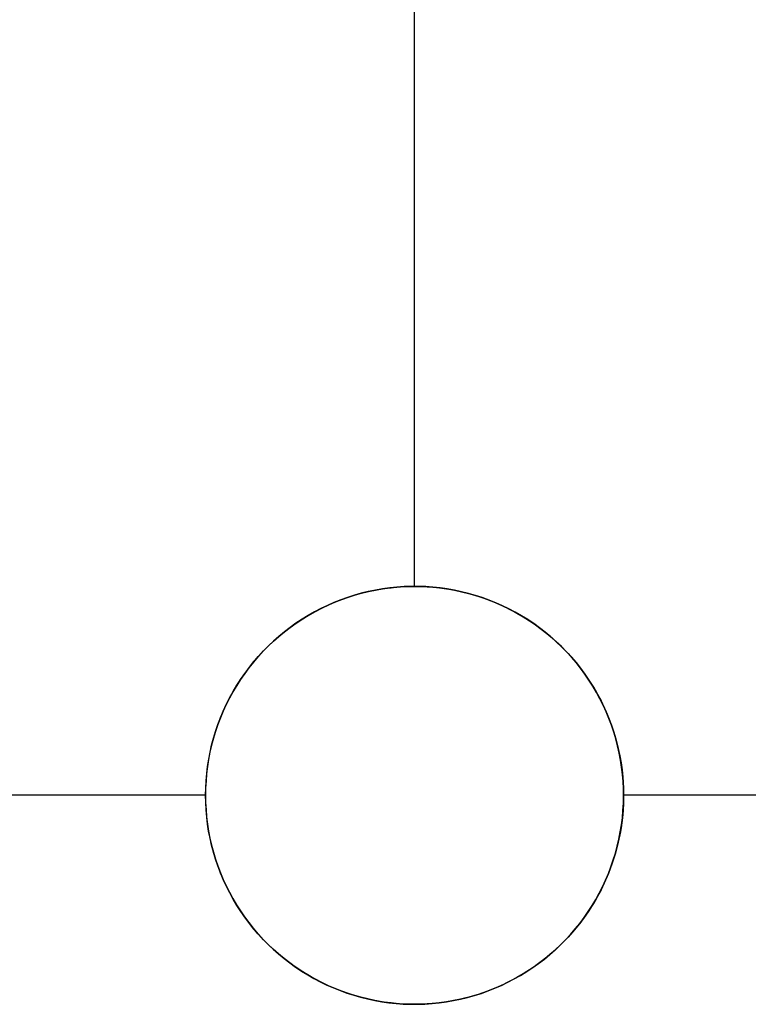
# Model space of a CAD drawing. Header units: millimetres. Extents: x 560 to 900, y 2299 to 2636.
# Tile 22 of 44: x 692 to 762, y 2448 to 2542. Entities that reach past the tile are written whole.
import ezdxf

# ---------------------------------------------------------------- set-up
doc = ezdxf.new("R2010")
doc.units = ezdxf.units.MM

msp = doc.modelspace()

# ---------------------------------------------------------------- linework, layer by layer
for points in [[(730, 2487.856), (730, 2617.856)], [(730, 2487.856), (730, 2617.856)], [(710, 2467.856), (610, 2467.856)], [(710, 2467.856), (610, 2467.856)], [(850, 2467.856), (750, 2467.856)], [(850, 2467.856), (750, 2467.856)]]:
    msp.add_lwpolyline(points)
at = {"extrusion": (4.54545e-05, -8.01486e-06, 1)}
for points in [[(839.998, 2467.856), (839.933, 2471.648), (839.737, 2475.435), (839.41, 2479.213), (838.954, 2482.977), (838.368, 2486.724), (837.653, 2490.448), (836.811, 2494.145), (835.841, 2497.811), (834.745, 2501.442), (833.526, 2505.033), (832.183, 2508.579), (830.718, 2512.077), (829.134, 2515.522), (827.432, 2518.911), (825.615, 2522.239), (823.683, 2525.503), (821.64, 2528.698), (819.489, 2531.82), (817.231, 2534.867), (814.869, 2537.834), (812.407, 2540.718), (809.846, 2543.515), (807.191, 2546.222), (804.444, 2548.836), (801.609, 2551.354), (798.688, 2553.773), (795.686, 2556.09), (792.605, 2558.301), (789.451, 2560.406), (786.225, 2562.4), (782.933, 2564.282), (779.578, 2566.049), (776.164, 2567.7), (772.695, 2569.232), (769.175, 2570.643), (765.609, 2571.932), (762, 2573.098), (758.354, 2574.139), (754.674, 2575.053), (750.964, 2575.84), (747.229, 2576.498), (743.474, 2577.027), (739.703, 2577.427), (735.921, 2577.697), (732.131, 2577.835), (728.339, 2577.844), (724.549, 2577.721), (720.765, 2577.468), (716.993, 2577.085), (713.235, 2576.571), (709.498, 2575.929), (705.785, 2575.158), (702.101, 2574.26), (698.45, 2573.235), (694.836, 2572.085), (691.265, 2570.811), (687.739, 2569.415), (684.263, 2567.898), (680.842, 2566.262), (677.479, 2564.509), (674.179, 2562.641), (670.945, 2560.661), (667.781, 2558.57), (664.692, 2556.372), (661.679, 2554.068), (658.748, 2551.662), (655.902, 2549.156), (653.144, 2546.554), (650.477, 2543.858), (647.904, 2541.072), (645.429, 2538.199), (643.055, 2535.242), (640.784, 2532.205), (638.619, 2529.092), (636.562, 2525.906), (634.617, 2522.651), (632.785, 2519.33), (631.069, 2515.949), (629.47, 2512.51), (627.99, 2509.019), (626.632, 2505.478)], [(626.632, 2505.478), (625.394, 2501.884), (624.28, 2498.249), (623.293, 2494.578), (622.434, 2490.875), (621.702, 2487.145), (621.101, 2483.391), (620.629, 2479.619), (620.288, 2475.833), (620.078, 2472.037), (619.999, 2468.236), (620.051, 2464.435), (620.235, 2460.638), (620.55, 2456.85), (620.996, 2453.074), (621.572, 2449.317), (622.277, 2445.581), (623.111, 2441.872), (624.073, 2438.194), (625.161, 2434.552), (626.374, 2430.949), (627.712, 2427.391), (629.171, 2423.88), (630.751, 2420.423), (632.449, 2417.022), (634.264, 2413.681), (636.193, 2410.406), (638.234, 2407.199), (640.385, 2404.064), (642.643, 2401.005), (645.005, 2398.027), (647.468, 2395.132), (650.031, 2392.323), (652.688, 2389.605), (655.438, 2386.981), (658.277, 2384.453), (661.202, 2382.024), (664.209, 2379.698), (667.295, 2377.478), (670.455, 2375.365), (673.687, 2373.363), (676.985, 2371.473), (680.347, 2369.699), (683.769, 2368.042), (687.245, 2366.504), (690.773, 2365.087), (694.347, 2363.793), (697.965, 2362.624), (701.62, 2361.58), (705.309, 2360.663), (709.028, 2359.873), (712.772, 2359.213), (716.536, 2358.683), (720.316, 2358.283), (724.108, 2358.014), (727.907, 2357.876), (731.709, 2357.869), (735.508, 2357.994), (739.301, 2358.25), (743.083, 2358.637), (746.849, 2359.154), (750.595, 2359.802), (754.317, 2360.578), (758.009, 2361.482), (761.668, 2362.514), (765.289, 2363.671), (768.868, 2364.953), (772.4, 2366.357), (775.882, 2367.883), (779.309, 2369.528), (782.678, 2371.291), (785.983, 2373.169), (789.221, 2375.16), (792.389, 2377.261), (795.482, 2379.471), (798.497, 2381.787), (801.43, 2384.205), (804.278, 2386.723), (807.037, 2389.339), (809.704, 2392.048), (812.276, 2394.847), (814.75, 2397.734), (817.122, 2400.704), (819.391, 2403.755), (821.552, 2406.882), (823.604, 2410.082), (825.545, 2413.351), (827.371, 2416.685), (829.081, 2420.08), (830.673, 2423.532), (832.144, 2427.037), (833.494, 2430.591), (834.72, 2434.19), (835.82, 2437.828), (836.795, 2441.503), (837.642, 2445.209), (838.36, 2448.942), (838.949, 2452.698), (839.407, 2456.471), (839.736, 2460.259), (839.932, 2464.055), (839.998, 2467.856)]]:
    msp.add_lwpolyline(points, dxfattribs=at)
at = {"extrusion": (-4.54545e-05, 8.01486e-06, 1)}
for points in [[(626.636, 2505.478), (627.994, 2509.018), (629.474, 2512.51), (631.073, 2515.948), (632.789, 2519.33), (634.621, 2522.65), (636.567, 2525.905), (638.623, 2529.091), (640.788, 2532.205), (643.059, 2535.241), (645.434, 2538.198), (647.908, 2541.071), (650.481, 2543.858), (653.148, 2546.553), (655.906, 2549.156), (658.753, 2551.661), (661.684, 2554.068), (664.696, 2556.371), (667.786, 2558.57), (670.949, 2560.66), (674.183, 2562.641), (677.484, 2564.508), (680.846, 2566.261), (684.268, 2567.897), (687.743, 2569.414), (691.269, 2570.81), (694.84, 2572.084), (698.454, 2573.234), (702.105, 2574.259), (705.789, 2575.157), (709.502, 2575.928), (713.24, 2576.571), (716.997, 2577.084), (720.769, 2577.467), (724.553, 2577.72), (728.343, 2577.843), (732.135, 2577.835), (735.925, 2577.696), (739.708, 2577.426), (743.479, 2577.027), (747.234, 2576.497), (750.968, 2575.839), (754.678, 2575.052), (758.358, 2574.138), (762.005, 2573.097), (765.613, 2571.932), (769.179, 2570.642), (772.699, 2569.231), (776.168, 2567.699), (779.582, 2566.048), (782.937, 2564.281), (786.229, 2562.399), (789.455, 2560.405), (792.609, 2558.301), (795.69, 2556.089), (798.692, 2553.772), (801.613, 2551.354), (804.448, 2548.836), (807.195, 2546.221), (809.851, 2543.514), (812.411, 2540.717), (814.874, 2537.833), (817.235, 2534.866), (819.493, 2531.819), (821.645, 2528.697), (823.687, 2525.502), (825.619, 2522.238), (827.436, 2518.91), (829.138, 2515.522), (830.722, 2512.076), (832.187, 2508.578), (833.53, 2505.032), (834.75, 2501.441), (835.845, 2497.811), (836.815, 2494.145), (837.657, 2490.447), (838.372, 2486.723), (838.958, 2482.977), (839.415, 2479.212), (839.741, 2475.434), (839.937, 2471.647), (840.002, 2467.855)], [(840.002, 2467.855), (839.937, 2464.054), (839.74, 2460.258), (839.412, 2456.471), (838.953, 2452.697), (838.364, 2448.941), (837.646, 2445.208), (836.799, 2441.502), (835.825, 2437.828), (834.724, 2434.189), (833.498, 2430.591), (832.149, 2427.037), (830.677, 2423.531), (829.085, 2420.079), (827.375, 2416.684), (825.549, 2413.35), (823.609, 2410.081), (821.556, 2406.881), (819.395, 2403.754), (817.126, 2400.703), (814.754, 2397.733), (812.28, 2394.846), (809.708, 2392.047), (807.041, 2389.338), (804.282, 2386.723), (801.434, 2384.205), (798.501, 2381.786), (795.486, 2379.471), (792.393, 2377.261), (789.226, 2375.159), (785.987, 2373.168), (782.682, 2371.29), (779.314, 2369.527), (775.887, 2367.882), (772.405, 2366.356), (768.872, 2364.952), (765.293, 2363.67), (761.672, 2362.513), (758.013, 2361.482), (754.321, 2360.577), (750.599, 2359.801), (746.853, 2359.154), (743.087, 2358.636), (739.305, 2358.249), (735.513, 2357.993), (731.713, 2357.869), (727.912, 2357.875), (724.113, 2358.013), (720.321, 2358.282), (716.54, 2358.682), (712.776, 2359.213), (709.032, 2359.873), (705.313, 2360.662), (701.624, 2361.579), (697.969, 2362.623), (694.352, 2363.793), (690.777, 2365.087), (687.25, 2366.504), (683.773, 2368.041), (680.352, 2369.698), (676.989, 2371.473), (673.691, 2373.362), (670.459, 2375.364), (667.299, 2377.477), (664.213, 2379.698), (661.206, 2382.023), (658.282, 2384.452), (655.443, 2386.98), (652.692, 2389.605), (650.035, 2392.323), (647.473, 2395.131), (645.009, 2398.026), (642.647, 2401.005), (640.389, 2404.063), (638.238, 2407.198), (636.197, 2410.405), (634.268, 2413.68), (632.453, 2417.021), (630.755, 2420.422), (629.175, 2423.88), (627.716, 2427.39), (626.379, 2430.949), (625.165, 2434.551), (624.077, 2438.194), (623.115, 2441.871), (622.281, 2445.58), (621.576, 2449.316), (621, 2453.074), (620.554, 2456.849), (620.239, 2460.637), (620.056, 2464.434), (620.003, 2468.236), (620.082, 2472.036), (620.292, 2475.832), (620.633, 2479.618), (621.105, 2483.39), (621.707, 2487.144), (622.438, 2490.874), (623.297, 2494.577), (624.285, 2498.249), (625.398, 2501.883), (626.636, 2505.478)]]:
    msp.add_lwpolyline(points, dxfattribs=at)
msp.add_lwpolyline([(710, 2467.856), (710.012, 2468.55), (710.048, 2469.243), (710.108, 2469.935), (710.192, 2470.624), (710.301, 2471.31), (710.432, 2471.991), (710.588, 2472.668), (710.766, 2473.339), (710.968, 2474.003), (711.193, 2474.66), (711.44, 2475.309), (711.71, 2475.948), (712.002, 2476.578), (712.316, 2477.197), (712.651, 2477.806), (713.006, 2478.402), (713.383, 2478.985), (713.779, 2479.555), (714.195, 2480.111), (714.63, 2480.652), (715.083, 2481.178), (715.554, 2481.688), (716.043, 2482.181), (716.549, 2482.657), (717.071, 2483.114), (717.608, 2483.554), (718.16, 2483.975), (718.727, 2484.376), (719.307, 2484.757), (719.9, 2485.118), (720.505, 2485.458), (721.122, 2485.777), (721.749, 2486.075), (722.386, 2486.35), (723.033, 2486.603), (723.688, 2486.834), (724.35, 2487.041), (725.019, 2487.226), (725.695, 2487.387), (726.375, 2487.525), (727.06, 2487.638), (727.748, 2487.729), (728.439, 2487.795), (729.132, 2487.837), (729.826, 2487.855), (730.521, 2487.849), (731.214, 2487.819), (731.906, 2487.765), (732.596, 2487.687), (733.283, 2487.584), (733.966, 2487.459), (734.644, 2487.309), (735.316, 2487.136), (735.982, 2486.94), (736.641, 2486.721), (737.291, 2486.479), (737.933, 2486.215), (738.566, 2485.929), (739.188, 2485.62), (739.799, 2485.291), (740.398, 2484.94), (740.985, 2484.569), (741.558, 2484.178), (742.118, 2483.767), (742.663, 2483.337), (743.192, 2482.888), (743.706, 2482.421), (744.203, 2481.936), (744.684, 2481.435), (745.146, 2480.917), (745.59, 2480.384), (746.016, 2479.835), (746.422, 2479.272), (746.808, 2478.695), (747.174, 2478.105), (747.519, 2477.503), (747.844, 2476.889), (748.146, 2476.264), (748.427, 2475.63), (748.686, 2474.985), (748.922, 2474.332), (749.136, 2473.672), (749.326, 2473.004), (749.493, 2472.33), (749.637, 2471.651), (749.756, 2470.967), (749.853, 2470.28), (749.925, 2469.589), (749.973, 2468.897), (749.997, 2468.203), (749.997, 2467.509), (749.973, 2466.815), (749.925, 2466.122), (749.853, 2465.432), (749.756, 2464.744), (749.637, 2464.06), (749.493, 2463.381), (749.326, 2462.707), (749.136, 2462.04), (748.922, 2461.379), (748.686, 2460.726), (748.427, 2460.082), (748.146, 2459.447), (747.844, 2458.822), (747.519, 2458.209), (747.174, 2457.606), (746.808, 2457.016), (746.422, 2456.44), (746.016, 2455.877), (745.59, 2455.328), (745.146, 2454.794), (744.684, 2454.277), (744.203, 2453.775), (743.706, 2453.291), (743.192, 2452.824), (742.663, 2452.375), (742.118, 2451.945), (741.558, 2451.534), (740.985, 2451.142), (740.398, 2450.771), (739.799, 2450.421), (739.188, 2450.091), (738.566, 2449.783), (737.933, 2449.497), (737.291, 2449.232), (736.641, 2448.99), (735.982, 2448.771), (735.316, 2448.575), (734.644, 2448.402), (733.966, 2448.253), (733.283, 2448.127), (732.596, 2448.025), (731.906, 2447.947), (731.214, 2447.893), (730.521, 2447.863), (729.826, 2447.857), (729.132, 2447.875), (728.439, 2447.917), (727.748, 2447.983), (727.06, 2448.073), (726.375, 2448.187), (725.695, 2448.325), (725.019, 2448.486), (724.35, 2448.67), (723.688, 2448.878), (723.033, 2449.109), (722.386, 2449.362), (721.749, 2449.637), (721.122, 2449.934), (720.505, 2450.253), (719.9, 2450.593), (719.307, 2450.954), (718.727, 2451.336), (718.16, 2451.737), (717.608, 2452.157), (717.071, 2452.597), (716.549, 2453.055), (716.043, 2453.531), (715.554, 2454.024), (715.083, 2454.533), (714.63, 2455.059), (714.195, 2455.6), (713.779, 2456.156), (713.383, 2456.726), (713.006, 2457.31), (712.651, 2457.906), (712.316, 2458.514), (712.002, 2459.133), (711.71, 2459.763), (711.44, 2460.403), (711.193, 2461.052), (710.968, 2461.708), (710.766, 2462.373), (710.588, 2463.044), (710.432, 2463.72), (710.301, 2464.402), (710.192, 2465.088), (710.108, 2465.777), (710.048, 2466.468), (710.012, 2467.162)], close=True)
at = {"extrusion": (0.00025, -4.40817e-05, 1)}
for points in [[(710, 2467.856), (710.012, 2468.547), (710.048, 2469.237), (710.107, 2469.926), (710.191, 2470.612), (710.298, 2471.295), (710.428, 2471.973), (710.582, 2472.647), (710.76, 2473.315), (710.96, 2473.977), (711.183, 2474.631), (711.428, 2475.277), (711.695, 2475.915), (711.985, 2476.542), (712.296, 2477.16), (712.628, 2477.766), (712.981, 2478.36), (713.354, 2478.942), (713.747, 2479.511), (714.159, 2480.065), (714.591, 2480.605), (715.04, 2481.13), (715.508, 2481.639), (715.993, 2482.132), (716.495, 2482.607), (717.012, 2483.065), (717.546, 2483.505), (718.094, 2483.926), (718.656, 2484.328), (719.232, 2484.71), (719.821, 2485.072), (720.422, 2485.413), (721.034, 2485.734), (721.657, 2486.033), (722.29, 2486.31), (722.933, 2486.566), (723.583, 2486.799), (724.242, 2487.009), (724.907, 2487.196), (725.578, 2487.361), (726.255, 2487.502), (726.936, 2487.62), (727.621, 2487.714), (728.309, 2487.784), (728.998, 2487.831), (729.689, 2487.853), (730.38, 2487.852), (731.071, 2487.827), (731.76, 2487.778), (732.448, 2487.705), (733.132, 2487.609), (733.813, 2487.489), (734.489, 2487.346), (735.16, 2487.179), (735.824, 2486.989), (736.482, 2486.776), (737.132, 2486.541), (737.773, 2486.283), (738.405, 2486.004), (739.027, 2485.702), (739.639, 2485.38), (740.238, 2485.036), (740.826, 2484.672), (741.401, 2484.288), (741.962, 2483.884), (742.508, 2483.462), (743.04, 2483.02), (743.556, 2482.56), (744.056, 2482.083), (744.54, 2481.589), (745.005, 2481.078), (745.453, 2480.552), (745.883, 2480.01), (746.293, 2479.454), (746.684, 2478.884), (747.055, 2478.301), (747.406, 2477.706), (747.736, 2477.098), (748.045, 2476.48), (748.332, 2475.851), (748.598, 2475.213), (748.841, 2474.566), (749.061, 2473.911), (749.259, 2473.249), (749.434, 2472.58), (749.586, 2471.906), (749.714, 2471.227), (749.819, 2470.543), (749.9, 2469.857), (749.957, 2469.168), (749.99, 2468.478), (750, 2467.787), (749.986, 2467.096), (749.947, 2466.405), (749.885, 2465.717), (749.8, 2465.031), (749.69, 2464.349), (749.557, 2463.67), (749.401, 2462.997), (749.221, 2462.33), (749.019, 2461.669), (748.794, 2461.015)], [(748.794, 2461.015), (748.547, 2460.372), (748.278, 2459.737), (747.987, 2459.112), (747.675, 2458.497), (747.342, 2457.893), (746.988, 2457.301), (746.614, 2456.722), (746.221, 2456.156), (745.808, 2455.604), (745.376, 2455.066), (744.926, 2454.544), (744.458, 2454.037), (743.974, 2453.547), (743.472, 2453.074), (742.954, 2452.618), (742.422, 2452.181), (741.874, 2451.762), (741.312, 2451.362), (740.737, 2450.982), (740.149, 2450.622), (739.549, 2450.283), (738.937, 2449.964), (738.315, 2449.666), (737.683, 2449.391), (737.042, 2449.137), (736.393, 2448.905), (735.736, 2448.696), (735.072, 2448.51), (734.402, 2448.346), (733.727, 2448.206), (733.048, 2448.089), (732.365, 2447.996), (731.679, 2447.926), (730.991, 2447.88), (730.302, 2447.858), (729.612, 2447.86), (728.923, 2447.885), (728.235, 2447.934), (727.55, 2448.006), (726.867, 2448.103), (726.188, 2448.222), (725.514, 2448.365), (724.844, 2448.532), (724.181, 2448.721), (723.525, 2448.933), (722.877, 2449.167), (722.237, 2449.424), (721.606, 2449.702), (720.986, 2450.002), (720.375, 2450.324), (719.777, 2450.666), (719.19, 2451.029), (718.617, 2451.411), (718.057, 2451.813), (717.511, 2452.235), (716.98, 2452.674), (716.464, 2453.132), (715.965, 2453.607), (715.482, 2454.1), (715.017, 2454.608), (714.569, 2455.133), (714.139, 2455.672), (713.729, 2456.226), (713.338, 2456.794), (712.966, 2457.375), (712.615, 2457.968), (712.285, 2458.573), (711.975, 2459.189), (711.687, 2459.816), (711.421, 2460.452), (711.177, 2461.096), (710.955, 2461.749), (710.756, 2462.409), (710.58, 2463.076), (710.426, 2463.748), (710.296, 2464.425), (710.19, 2465.106), (710.107, 2465.791), (710.048, 2466.478), (710.012, 2467.166), (710, 2467.856)]]:
    msp.add_lwpolyline(points, dxfattribs=at)
at = {"extrusion": (-0.00025, 4.40817e-05, 1)}
for points in [[(748.791, 2461.016), (749.016, 2461.669), (749.218, 2462.33), (749.398, 2462.998), (749.554, 2463.671), (749.687, 2464.349), (749.797, 2465.032), (749.882, 2465.718), (749.944, 2466.406), (749.983, 2467.096), (749.997, 2467.787), (749.987, 2468.478), (749.954, 2469.169), (749.897, 2469.857), (749.816, 2470.544), (749.711, 2471.227), (749.583, 2471.906), (749.431, 2472.581), (749.256, 2473.249), (749.058, 2473.912), (748.838, 2474.567), (748.595, 2475.214), (748.329, 2475.852), (748.042, 2476.481), (747.733, 2477.099), (747.403, 2477.706), (747.052, 2478.302), (746.681, 2478.885), (746.29, 2479.455), (745.88, 2480.011), (745.45, 2480.553), (745.002, 2481.079), (744.537, 2481.59), (744.053, 2482.084), (743.553, 2482.561), (743.037, 2483.021), (742.505, 2483.462), (741.959, 2483.885), (741.398, 2484.289), (740.823, 2484.673), (740.235, 2485.037), (739.636, 2485.38), (739.024, 2485.703), (738.402, 2486.004), (737.77, 2486.284), (737.129, 2486.541), (736.479, 2486.777), (735.821, 2486.989), (735.157, 2487.179), (734.486, 2487.346), (733.81, 2487.49), (733.129, 2487.61), (732.445, 2487.706), (731.757, 2487.779), (731.068, 2487.828), (730.377, 2487.853), (729.686, 2487.854), (728.995, 2487.831), (728.306, 2487.785), (727.618, 2487.714), (726.933, 2487.62), (726.252, 2487.503), (725.575, 2487.361), (724.904, 2487.197), (724.239, 2487.009), (723.58, 2486.799), (722.93, 2486.566), (722.287, 2486.311), (721.654, 2486.033), (721.031, 2485.734), (720.419, 2485.414), (719.818, 2485.072), (719.229, 2484.71), (718.653, 2484.328), (718.091, 2483.926), (717.543, 2483.505), (717.009, 2483.066), (716.492, 2482.608), (715.99, 2482.132), (715.505, 2481.64), (715.037, 2481.131), (714.588, 2480.606), (714.156, 2480.066), (713.744, 2479.511), (713.351, 2478.943), (712.978, 2478.361), (712.625, 2477.766), (712.293, 2477.16), (711.982, 2476.543), (711.692, 2475.915), (711.425, 2475.278), (711.18, 2474.632), (710.957, 2473.977), (710.757, 2473.316), (710.579, 2472.648), (710.425, 2471.974), (710.295, 2471.295), (710.188, 2470.612), (710.104, 2469.926), (710.045, 2469.238), (710.009, 2468.547), (709.997, 2467.856)], [(709.997, 2467.856), (710.009, 2467.167), (710.044, 2466.478), (710.104, 2465.791), (710.187, 2465.107), (710.293, 2464.426), (710.423, 2463.749), (710.577, 2463.076), (710.753, 2462.41), (710.952, 2461.75), (711.174, 2461.097), (711.418, 2460.452), (711.684, 2459.816), (711.972, 2459.19), (712.282, 2458.574), (712.612, 2457.968), (712.963, 2457.375), (713.335, 2456.794), (713.726, 2456.226), (714.136, 2455.673), (714.566, 2455.133), (715.014, 2454.609), (715.479, 2454.1), (715.962, 2453.608), (716.461, 2453.133), (716.977, 2452.675), (717.508, 2452.235), (718.054, 2451.814), (718.614, 2451.412), (719.187, 2451.029), (719.774, 2450.667), (720.372, 2450.324), (720.983, 2450.003), (721.603, 2449.703), (722.234, 2449.424), (722.874, 2449.168), (723.522, 2448.933), (724.178, 2448.721), (724.841, 2448.532), (725.511, 2448.366), (726.185, 2448.223), (726.864, 2448.103), (727.547, 2448.007), (728.232, 2447.934), (728.92, 2447.885), (729.609, 2447.86), (730.299, 2447.859), (730.988, 2447.881), (731.676, 2447.927), (732.362, 2447.997), (733.045, 2448.09), (733.724, 2448.207), (734.399, 2448.347), (735.069, 2448.51), (735.733, 2448.697), (736.39, 2448.906), (737.039, 2449.137), (737.68, 2449.391), (738.312, 2449.667), (738.934, 2449.964), (739.546, 2450.283), (740.146, 2450.623), (740.734, 2450.983), (741.309, 2451.363), (741.871, 2451.763), (742.419, 2452.181), (742.951, 2452.619), (743.469, 2453.074), (743.971, 2453.548), (744.455, 2454.038), (744.923, 2454.544), (745.373, 2455.067), (745.805, 2455.604), (746.218, 2456.156), (746.611, 2456.723), (746.985, 2457.302), (747.339, 2457.894), (747.672, 2458.497), (747.984, 2459.112), (748.275, 2459.737), (748.544, 2460.372), (748.791, 2461.016)]]:
    msp.add_lwpolyline(points, dxfattribs=at)
at = {"extrusion": (1, 0, 0)}
for points in [[(2487.856, 0.005), (2487.856, -12.015)], [(2467.856, 0.005), (2467.856, -12.015)], [(2467.856, 0.005), (2467.856, -12.015)]]:
    msp.add_lwpolyline(points, dxfattribs=at)

doc.saveas('drawing.dxf')
